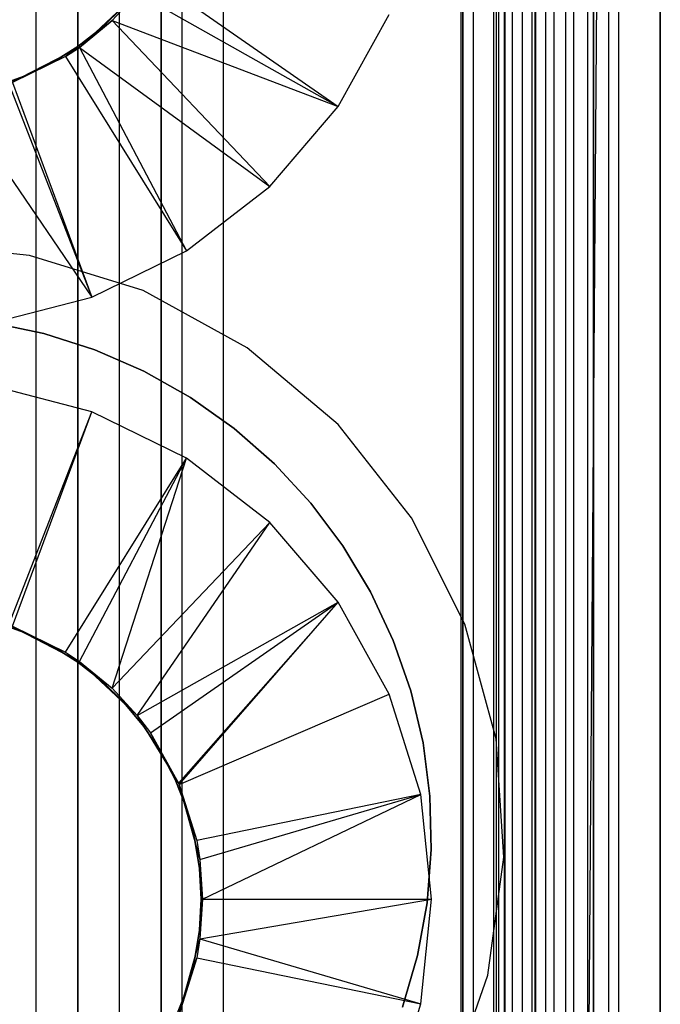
# Model space of a CAD drawing. Extents: x -18 to 18, y -209 to 194.
# Tile 68 of 108: x 3 to 18, y -36 to -12. Entities that reach past the tile are written whole.
import ezdxf

# ---------------------------------------------------------------- set-up
doc = ezdxf.new("R2010")
doc.units = 0
doc.header["$LTSCALE"] = 25.4
doc.layers.get('0').update_dxf_attribs({"linetype": 'CONTINUOUS'})

# ---------------------------------------------------------------- blocks, each defined once
blk = doc.blocks.new('PROFILE_FOCUS_15WB_STL')
at = {"color": 0}
for p, q in [((3, -207, -42), (3, 192, -41.992)), ((3, -207, -38), (3, 192, -38)), ((3, -207, -42), (3, 192, -41.992)), ((3, -207, -39.3), (3, 192, -39.3)), ((3, -207, -39.3), (3, 192, -39.3)), ((3, -207, -38), (3, 192, -38)), ((3, -207, -37), (3, 192, -37)), ((3, -207, -37), (3, 192, -37)), ((4, -207, -43), (4, 192, -43)), ((4, -207, -43), (4, 192, -43)), ((4, -207, -44.896), (4, 192, -44.896)), ((4, -207, -44.896), (4, 192, -44.896)), ((4, 192, -42), (4, -207, -42)), ((4, 192, -40.3), (4, -207, -40.3)), ((4, 192, -42), (4, -207, -42)), ((4, 192, -40.3), (4, -207, -40.3)), ((5, -207, -39.3), (5, 192, -39.3)), ((5, -207, -38), (5, 192, -38)), ((5, -207, -38), (5, 192, -38)), ((5, -207, -39.3), (5, 192, -39.3)), ((6, 192, -40.3), (6, -207, -40.3)), ((6, -207, -38), (6, 192, -38)), ((6, 192, -40.3), (6, -207, -40.3)), ((6, -207, -38), (6, 192, -38)), ((13.202, 192, -38), (13.202, -207, -38)), ((13.202, 192, -38), (13.202, -207, -38)), ((13.509, -207, -56.526), (13.509, 192, -56.526)), ((13.509, -207, -58.104), (13.509, 192, -58.104)), ((13.509, -207, -56.526), (13.509, 192, -56.526)), ((13.509, -207, -54.474), (13.509, 192, -54.474)), ((13.509, -207, -58.104), (13.509, 192, -58.104)), ((13.509, -207, -52.896), (13.509, 192, -52.896)), ((13.509, -207, -54.474), (13.509, 192, -54.474)), ((13.509, -207, -52.896), (13.509, 192, -52.896)), ((14, -207, -37), (14, 192, -36.992)), ((14, -207, -37), (14, 192, -36.992)), ((14.058, 192, -42), (14.058, -207, -42)), ((14.058, 192, -42), (14.058, -207, -42)), ((14.123, -207, -57.083), (14.123, 192, -57.083)), ((14.123, -207, -53.917), (14.123, 192, -53.917)), ((14.123, -207, -57.083), (14.123, 192, -57.083)), ((14.123, -207, -53.917), (14.123, 192, -53.917)), ((14.274, -207, -43), (14.274, 192, -43)), ((14.274, -207, -43), (14.274, 192, -43)), ((14.45, -207, -52.551), (14.45, 192, -52.551)), ((14.45, -207, -52.551), (14.45, 192, -52.551)), ((14.69, -207, -58.484), (14.69, 192, -58.484)), ((14.69, -207, -58.484), (14.69, 192, -58.484)), ((14.919, -207, -53.692), (14.919, 192, -53.692)), ((14.919, -207, -53.692), (14.919, 192, -53.692)), ((14.919, -207, -57.308), (14.919, 192, -57.308)), ((14.919, -207, -57.308), (14.919, 192, -57.308)), ((14.996, -207, -68.496), (14.996, 192, -68.496)), ((14.996, -207, -67.5), (14.996, 192, -67.5)), ((14.996, -207, -68.496), (14.996, 192, -68.496)), ((14.996, -207, -67.5), (14.996, 192, -67.5)), ((18, 192, -70.492), (14.996, -207, -70.5)), ((18, 192, -70.492), (14.996, -207, -70.5)), ((14.996, -207, -70.5), (14.996, 192, -70.5)), ((14.996, -207, -70.5), (14.996, 192, -70.5)), ((14.996, -207, -69.5), (14.996, 192, -69.5)), ((14.996, -207, -69.5), (14.996, 192, -69.5)), ((15.452, -207, -52.534), (15.452, 192, -52.534)), ((15.452, -207, -52.534), (15.452, 192, -52.534)), ((15.733, -207, -57.155), (15.733, 192, -57.155)), ((15.733, -207, -53.845), (15.733, 192, -53.845)), ((15.733, -207, -53.845), (15.733, 192, -53.845)), ((15.733, -207, -57.155), (15.733, 192, -57.155)), ((15.924, -207, -58.354), (15.924, 192, -58.354)), ((15.924, -207, -58.354), (15.924, 192, -58.354)), ((16.393, -207, -56.655), (16.393, 192, -56.655)), ((16.393, -207, -54.345), (16.393, 192, -54.345)), ((16.393, -207, -54.345), (16.393, 192, -54.345)), ((16.393, -207, -56.655), (16.393, 192, -56.655)), ((16.404, -207, -52.849), (16.404, 192, -52.849)), ((16.404, -207, -52.849), (16.404, 192, -52.849)), ((16.762, -207, -55.086), (16.762, 192, -55.086)), ((16.762, -207, -55.914), (16.762, 192, -55.914)), ((16.762, -207, -55.086), (16.762, 192, -55.086)), ((16.762, -207, -55.914), (16.762, 192, -55.914)), ((17, -207, -68.496), (17, 192, -68.496)), ((17, -207, -67.5), (17, 192, -67.5)), ((17, -207, -57.736), (17, 192, -57.736)), ((17, -207, -57.736), (17, 192, -57.736)), ((17, -207, -67.5), (17, 192, -67.5)), ((17, -207, -69.5), (17, 192, -69.5)), ((17, -207, -69.5), (17, 192, -69.5)), ((17, -207, -68.496), (17, 192, -68.496)), ((18, -207, -55.5), (18, 192, -55.492)), ((18, -207, -55.5), (18, 192, -55.492)), ((18, 192, -70.492), (18, -207, -70.5)), ((18, 192, -70.492), (18, -207, -70.5)), ((6.5, 77.885, -11), (6.5, -77.885, -11)), ((6.5, 77.885, -11), (6.5, -77.885, -11)), ((14.25, 74.239, -11.5), (14.25, -74.239, -11.5)), ((14.25, 74.239, -10), (14.25, -74.239, -10)), ((14.25, 74.239, -11.5), (14.25, -74.239, -11.5)), ((14.25, 74.239, -10), (14.25, -74.239, -10)), ((13.25, -73.808, -11), (13.25, 73.808, -11)), ((13.25, 73.808, -12.5), (13.25, -70.2, -12.5)), ((13.25, 73.808, -12.5), (13.25, -70.2, -12.5)), ((13.25, -73.808, -11), (13.25, 73.808, -11)), ((16.25, 72, -33), (16.25, -72, -33)), ((16.25, 72, -33), (16.25, -72, -33)), ((16.25, 72, -11.5), (16.25, -72, -11.5)), ((16.25, 72, -11.5), (16.25, -72, -11.5)), ((15.25, -71.655, -32), (15.25, 71.655, -32)), ((15.25, -71.655, -32), (15.25, 71.655, -32)), ((15.25, -70.2, -12.5), (15.25, 71.655, -12.5)), ((15.25, -70.2, -12.5), (15.25, 71.655, -12.5)), ((7.5, -78.579, -10), (7.5, 68.779, -10)), ((7.5, -78.579, -10), (7.5, 68.779, -10)), ((15, 58.734, -61.8), (15, -73.566, -61.8)), ((15, -73.566, -70.5), (15, 58.734, -70.5)), ((15, 58.734, -61.8), (15, -73.566, -61.8)), ((15, -73.566, -70.5), (15, 58.734, -70.5)), ((7.5, -78.579, 0), (7.5, 4.286, 0)), ((7.5, -78.579, 0), (7.5, 4.286, 0)), ((6.5, 3.375, -1), (6.5, -43.979, -1)), ((6.5, 3.375, -1), (6.5, -43.979, -1)), ((5.745, -11.315, -62.056), (10.26, -14.457, -70.5)), ((5.745, -11.315, -62.056), (10.26, -14.457, -70.5)), ((5.43, -11.733, -61.8), (4.037, -13.035, -61.8)), ((5.43, -11.733, -61.8), (4.037, -13.035, -61.8)), ((5.43, -11.733, -61.8), (4.823, -12.389, -62.056)), ((5.43, -11.733, -61.8), (4.823, -12.389, -62.056)), ((5.43, -11.733, -62.056), (4.823, -12.389, -62.056)), ((5.43, -11.733, -62.056), (4.823, -12.389, -62.056)), ((5.43, -11.733, -62.056), (10.26, -14.457, -70.5)), ((5.43, -11.733, -62.056), (10.26, -14.457, -70.5)), ((4.585, -12.555, -62.056), (5.115, -12.038, -62.056)), ((5.115, -12.038, -56.056), (4.585, -12.555, -56.056)), ((4.585, -12.555, -62.056), (5.115, -12.038, -62.056)), ((5.115, -12.038, -56.056), (4.585, -12.555, -56.056)), ((10.26, -14.457, -70.5), (11.487, -12.245, -70.5)), ((10.26, -14.457, -70.5), (11.487, -12.245, -70.5)), ((4.037, -13.035, -61.8), (4.823, -12.389, -62.056)), ((4.823, -12.389, -62.056), (4.037, -13.035, -62.056)), ((4.037, -13.035, -61.8), (4.823, -12.389, -62.056)), ((4.823, -12.389, -62.056), (4.037, -13.035, -62.056)), ((4.823, -12.389, -62.056), (8.612, -16.376, -70.5)), ((4.823, -12.389, -62.056), (8.612, -16.376, -70.5)), ((4.823, -12.389, -62.056), (10.26, -14.457, -70.5)), ((4.823, -12.389, -62.056), (10.26, -14.457, -70.5)), ((4.002, -13.013, -62.056), (4.585, -12.555, -62.056)), ((4.585, -12.555, -56.056), (4.002, -13.013, -56.056)), ((4.002, -13.013, -62.056), (4.585, -12.555, -62.056)), ((4.585, -12.555, -56.056), (4.002, -13.013, -56.056)), ((4.585, -12.555, -62.056), (4.585, -12.555, -56.056)), ((4.585, -12.555, -62.056), (4.585, -12.555, -56.056)), ((3.373, -13.406, -62.056), (4.002, -13.013, -62.056)), ((4.002, -13.013, -56.056), (3.373, -13.406, -56.056)), ((3.373, -13.406, -62.056), (4.002, -13.013, -62.056)), ((4.002, -13.013, -56.056), (3.373, -13.406, -56.056)), ((4.002, -13.013, -62.056), (4.002, -13.013, -56.056)), ((4.002, -13.013, -62.056), (4.002, -13.013, -56.056)), ((4.037, -13.035, -61.8), (2.344, -13.912, -61.8)), ((4.037, -13.035, -61.8), (2.344, -13.912, -61.8)), ((3.703, -13.256, -62.056), (2.344, -13.912, -61.8)), ((3.703, -13.256, -62.056), (2.344, -13.912, -61.8)), ((3.703, -13.256, -62.056), (2.431, -13.88, -62.056)), ((3.703, -13.256, -62.056), (2.431, -13.88, -62.056)), ((4.037, -13.035, -62.056), (3.703, -13.256, -62.056)), ((3.703, -13.256, -62.056), (4.037, -13.035, -61.8)), ((3.703, -13.256, -62.056), (4.037, -13.035, -61.8)), ((4.037, -13.035, -62.056), (3.703, -13.256, -62.056)), ((3.703, -13.256, -62.056), (6.612, -17.924, -70.5)), ((3.703, -13.256, -62.056), (6.612, -17.924, -70.5)), ((4.037, -13.035, -61.8), (4.037, -13.035, -62.056)), ((4.037, -13.035, -61.8), (4.037, -13.035, -62.056)), ((4.037, -13.035, -62.056), (6.612, -17.924, -70.5)), ((4.037, -13.035, -62.056), (6.612, -17.924, -70.5)), ((4.037, -13.035, -62.056), (8.612, -16.376, -70.5)), ((4.037, -13.035, -62.056), (8.612, -16.376, -70.5)), ((2.707, -13.73, -62.056), (3.373, -13.406, -62.056)), ((3.373, -13.406, -56.056), (2.707, -13.73, -56.056)), ((2.707, -13.73, -62.056), (3.373, -13.406, -62.056)), ((3.373, -13.406, -56.056), (2.707, -13.73, -56.056)), ((3.373, -13.406, -62.056), (3.373, -13.406, -56.056)), ((3.373, -13.406, -62.056), (3.373, -13.406, -56.056)), ((2.01, -13.981, -62.056), (2.707, -13.73, -62.056)), ((2.707, -13.73, -56.056), (2.01, -13.981, -56.056)), ((2.01, -13.981, -62.056), (2.707, -13.73, -62.056)), ((2.707, -13.73, -56.056), (2.01, -13.981, -56.056)), ((2.707, -13.73, -62.056), (2.707, -13.73, -56.056)), ((2.707, -13.73, -62.056), (2.707, -13.73, -56.056)), ((2.344, -13.912, -62.056), (4.341, -19.038, -70.5)), ((2.344, -13.912, -62.056), (4.341, -19.038, -70.5)), ((2.431, -13.88, -62.056), (4.341, -19.038, -70.5)), ((2.431, -13.88, -62.056), (4.341, -19.038, -70.5)), ((1.06, -14.235, -62.056), (4.341, -19.038, -70.5)), ((1.06, -14.235, -62.056), (4.341, -19.038, -70.5)), ((8.612, -16.376, -70.5), (10.26, -14.457, -70.5)), ((8.612, -16.376, -70.5), (10.26, -14.457, -70.5)), ((6.612, -17.924, -70.5), (8.612, -16.376, -70.5)), ((6.612, -17.924, -70.5), (8.612, -16.376, -70.5)), ((2.842, -18.036, -33), (0, -17.75, -33)), ((2.842, -18.036, -33), (0, -17.75, -33)), ((2.842, -18.036, -35), (0, -17.75, -35)), ((2.842, -18.036, -35), (0, -17.75, -35)), ((4.341, -19.038, -70.5), (6.612, -17.924, -70.5)), ((4.341, -19.038, -70.5), (6.612, -17.924, -70.5)), ((5.57, -18.884, -33), (2.842, -18.036, -33)), ((2.842, -18.036, -33), (2.842, -18.036, -35)), ((5.57, -18.884, -33), (2.842, -18.036, -33)), ((5.57, -18.884, -35), (2.842, -18.036, -35)), ((2.842, -18.036, -33), (2.842, -18.036, -35)), ((5.57, -18.884, -35), (2.842, -18.036, -35)), ((8.074, -20.258, -33), (5.57, -18.884, -33)), ((5.57, -18.884, -33), (5.57, -18.884, -35)), ((8.074, -20.258, -33), (5.57, -18.884, -33)), ((8.074, -20.258, -35), (5.57, -18.884, -35)), ((5.57, -18.884, -33), (5.57, -18.884, -35)), ((8.074, -20.258, -35), (5.57, -18.884, -35)), ((1.893, -19.672, -70.5), (4.341, -19.038, -70.5)), ((1.893, -19.672, -70.5), (4.341, -19.038, -70.5)), ((1.924, -19.649, -35), (3.183, -19.912, -35)), ((3.183, -19.912, -37), (1.924, -19.649, -37)), ((1.924, -19.649, -35), (3.183, -19.912, -35)), ((3.183, -19.912, -37), (1.924, -19.649, -37)), ((3.183, -19.912, -35), (3.183, -19.912, -37)), ((3.183, -19.912, -35), (4.409, -20.304, -35)), ((4.409, -20.304, -37), (3.183, -19.912, -37)), ((3.183, -19.912, -35), (3.183, -19.912, -37)), ((3.183, -19.912, -35), (4.409, -20.304, -35)), ((4.409, -20.304, -37), (3.183, -19.912, -37)), ((4.409, -20.304, -35), (4.409, -20.304, -37)), ((4.409, -20.304, -35), (5.589, -20.819, -35)), ((5.589, -20.819, -37), (4.409, -20.304, -37)), ((4.409, -20.304, -35), (4.409, -20.304, -37)), ((4.409, -20.304, -35), (5.589, -20.819, -35)), ((5.589, -20.819, -37), (4.409, -20.304, -37)), ((10.254, -22.105, -33), (8.074, -20.258, -33)), ((8.074, -20.258, -33), (8.074, -20.258, -35)), ((10.254, -22.105, -33), (8.074, -20.258, -33)), ((10.254, -22.105, -35), (8.074, -20.258, -35)), ((8.074, -20.258, -33), (8.074, -20.258, -35)), ((10.254, -22.105, -35), (8.074, -20.258, -35)), ((5.589, -20.819, -35), (5.589, -20.819, -37)), ((5.589, -20.819, -35), (6.709, -21.453, -35)), ((6.709, -21.453, -37), (5.589, -20.819, -37)), ((5.589, -20.819, -35), (5.589, -20.819, -37)), ((5.589, -20.819, -35), (6.709, -21.453, -35)), ((6.709, -21.453, -37), (5.589, -20.819, -37)), ((4.341, -21.794, -70.5), (1.893, -21.16, -70.5)), ((4.341, -21.794, -70.5), (1.893, -21.16, -70.5)), ((6.709, -21.453, -35), (6.709, -21.453, -37)), ((6.709, -21.453, -35), (7.758, -22.198, -35)), ((7.758, -22.198, -37), (6.709, -21.453, -37)), ((6.709, -21.453, -35), (6.709, -21.453, -37)), ((6.709, -21.453, -35), (7.758, -22.198, -35)), ((7.758, -22.198, -37), (6.709, -21.453, -37)), ((2.344, -26.92, -62.056), (4.341, -21.794, -70.5)), ((2.344, -26.92, -62.056), (4.341, -21.794, -70.5)), ((2.431, -26.951, -62.056), (4.341, -21.794, -70.5)), ((2.431, -26.951, -62.056), (4.341, -21.794, -70.5)), ((6.612, -22.908, -70.5), (4.341, -21.794, -70.5)), ((6.612, -22.908, -70.5), (4.341, -21.794, -70.5)), ((7.758, -22.198, -35), (7.758, -22.198, -37)), ((7.758, -22.198, -35), (8.724, -23.048, -35)), ((8.724, -23.048, -37), (7.758, -22.198, -37)), ((7.758, -22.198, -35), (7.758, -22.198, -37)), ((7.758, -22.198, -35), (8.724, -23.048, -35)), ((8.724, -23.048, -37), (7.758, -22.198, -37)), ((12.022, -24.349, -33), (10.254, -22.105, -33)), ((10.254, -22.105, -33), (10.254, -22.105, -35)), ((12.022, -24.349, -33), (10.254, -22.105, -33)), ((12.022, -24.349, -35), (10.254, -22.105, -35)), ((10.254, -22.105, -33), (10.254, -22.105, -35)), ((12.022, -24.349, -35), (10.254, -22.105, -35)), ((3.703, -27.575, -62.056), (6.612, -22.908, -70.5)), ((3.703, -27.575, -62.056), (6.612, -22.908, -70.5)), ((4.037, -27.797, -62.056), (6.612, -22.908, -70.5)), ((4.037, -27.797, -62.056), (6.612, -22.908, -70.5)), ((4.823, -28.442, -62.056), (6.612, -22.908, -70.5)), ((4.823, -28.442, -62.056), (6.612, -22.908, -70.5)), ((8.612, -24.456, -70.5), (6.612, -22.908, -70.5)), ((8.612, -24.456, -70.5), (6.612, -22.908, -70.5)), ((8.724, -23.048, -35), (8.724, -23.048, -37)), ((8.724, -23.048, -35), (9.599, -23.993, -35)), ((9.599, -23.993, -37), (8.724, -23.048, -37)), ((8.724, -23.048, -35), (8.724, -23.048, -37)), ((8.724, -23.048, -35), (9.599, -23.993, -35)), ((9.599, -23.993, -37), (8.724, -23.048, -37)), ((9.599, -23.993, -35), (9.599, -23.993, -37)), ((9.599, -23.993, -35), (10.371, -25.022, -35)), ((10.371, -25.022, -37), (9.599, -23.993, -37)), ((9.599, -23.993, -35), (9.599, -23.993, -37)), ((9.599, -23.993, -35), (10.371, -25.022, -35)), ((10.371, -25.022, -37), (9.599, -23.993, -37)), ((13.306, -26.9, -33), (12.022, -24.349, -33)), ((12.022, -24.349, -33), (12.022, -24.349, -35)), ((13.306, -26.9, -33), (12.022, -24.349, -33)), ((13.306, -26.9, -35), (12.022, -24.349, -35)), ((12.022, -24.349, -33), (12.022, -24.349, -35)), ((13.306, -26.9, -35), (12.022, -24.349, -35)), ((4.823, -28.442, -62.056), (8.612, -24.456, -70.5)), ((4.823, -28.442, -62.056), (8.612, -24.456, -70.5)), ((5.43, -29.098, -62.056), (8.612, -24.456, -70.5)), ((5.43, -29.098, -62.056), (8.612, -24.456, -70.5)), ((10.26, -26.375, -70.5), (8.612, -24.456, -70.5)), ((10.26, -26.375, -70.5), (8.612, -24.456, -70.5)), ((10.371, -25.022, -35), (10.371, -25.022, -37)), ((10.371, -25.022, -35), (11.033, -26.125, -35)), ((11.033, -26.125, -37), (10.371, -25.022, -37)), ((10.371, -25.022, -35), (10.371, -25.022, -37)), ((10.371, -25.022, -35), (11.033, -26.125, -35)), ((11.033, -26.125, -37), (10.371, -25.022, -37)), ((11.033, -26.125, -35), (11.033, -26.125, -37)), ((11.033, -26.125, -35), (11.579, -27.291, -35)), ((11.579, -27.291, -37), (11.033, -26.125, -37)), ((11.033, -26.125, -35), (11.033, -26.125, -37)), ((11.033, -26.125, -35), (11.579, -27.291, -35)), ((11.579, -27.291, -37), (11.033, -26.125, -37)), ((5.43, -29.098, -62.056), (10.26, -26.375, -70.5)), ((5.43, -29.098, -62.056), (10.26, -26.375, -70.5)), ((5.745, -29.517, -62.056), (10.26, -26.375, -70.5)), ((5.745, -29.517, -62.056), (10.26, -26.375, -70.5)), ((6.42, -30.727, -62.056), (10.26, -26.375, -70.5)), ((6.42, -30.727, -62.056), (10.26, -26.375, -70.5)), ((6.433, -30.755, -62.056), (10.26, -26.375, -70.5)), ((6.433, -30.755, -62.056), (10.26, -26.375, -70.5)), ((11.487, -28.586, -70.5), (10.26, -26.375, -70.5)), ((11.487, -28.586, -70.5), (10.26, -26.375, -70.5)), ((2.707, -27.102, -62.056), (2.01, -26.85, -62.056)), ((2.01, -26.85, -56.056), (2.707, -27.102, -56.056)), ((2.707, -27.102, -62.056), (2.01, -26.85, -62.056)), ((2.01, -26.85, -56.056), (2.707, -27.102, -56.056)), ((2.344, -26.92, -61.8), (4.037, -27.797, -61.8)), ((2.344, -26.92, -61.8), (4.037, -27.797, -61.8)), ((2.431, -26.951, -62.056), (4.037, -27.797, -61.8)), ((2.431, -26.951, -62.056), (4.037, -27.797, -61.8)), ((2.431, -26.951, -62.056), (3.703, -27.575, -62.056)), ((2.431, -26.951, -62.056), (3.703, -27.575, -62.056)), ((14.056, -29.657, -33), (13.306, -26.9, -33)), ((13.306, -26.9, -33), (13.306, -26.9, -35)), ((14.056, -29.657, -33), (13.306, -26.9, -33)), ((14.056, -29.657, -35), (13.306, -26.9, -35)), ((13.306, -26.9, -33), (13.306, -26.9, -35)), ((14.056, -29.657, -35), (13.306, -26.9, -35)), ((3.373, -27.426, -62.056), (2.707, -27.102, -62.056)), ((2.707, -27.102, -62.056), (2.707, -27.102, -56.056)), ((2.707, -27.102, -56.056), (3.373, -27.426, -56.056)), ((2.707, -27.102, -62.056), (2.707, -27.102, -56.056)), ((3.373, -27.426, -62.056), (2.707, -27.102, -62.056)), ((2.707, -27.102, -56.056), (3.373, -27.426, -56.056)), ((4.002, -27.819, -62.056), (3.373, -27.426, -62.056)), ((3.373, -27.426, -62.056), (3.373, -27.426, -56.056)), ((3.373, -27.426, -56.056), (4.002, -27.819, -56.056)), ((3.373, -27.426, -62.056), (3.373, -27.426, -56.056)), ((4.002, -27.819, -62.056), (3.373, -27.426, -62.056)), ((3.373, -27.426, -56.056), (4.002, -27.819, -56.056)), ((11.579, -27.291, -35), (11.579, -27.291, -37)), ((11.579, -27.291, -35), (12.002, -28.506, -35)), ((12.002, -28.506, -37), (11.579, -27.291, -37)), ((11.579, -27.291, -35), (11.579, -27.291, -37)), ((11.579, -27.291, -35), (12.002, -28.506, -35)), ((12.002, -28.506, -37), (11.579, -27.291, -37)), ((3.703, -27.575, -62.056), (4.037, -27.797, -61.8)), ((3.703, -27.575, -62.056), (4.037, -27.797, -61.8)), ((3.703, -27.575, -62.056), (4.037, -27.797, -62.056)), ((3.703, -27.575, -62.056), (4.037, -27.797, -62.056)), ((4.585, -28.276, -62.056), (4.002, -27.819, -62.056)), ((4.002, -27.819, -62.056), (4.002, -27.819, -56.056)), ((4.002, -27.819, -56.056), (4.585, -28.276, -56.056)), ((4.002, -27.819, -62.056), (4.002, -27.819, -56.056)), ((4.585, -28.276, -62.056), (4.002, -27.819, -62.056)), ((4.002, -27.819, -56.056), (4.585, -28.276, -56.056)), ((4.037, -27.797, -61.8), (5.43, -29.098, -61.8)), ((4.037, -27.797, -61.8), (5.43, -29.098, -61.8)), ((4.037, -27.797, -61.8), (4.823, -28.442, -62.056)), ((4.037, -27.797, -61.8), (4.823, -28.442, -62.056)), ((4.037, -27.797, -61.8), (4.037, -27.797, -62.056)), ((4.037, -27.797, -62.056), (4.823, -28.442, -62.056)), ((4.037, -27.797, -61.8), (4.037, -27.797, -62.056)), ((4.037, -27.797, -62.056), (4.823, -28.442, -62.056)), ((5.115, -28.793, -62.056), (4.585, -28.276, -62.056)), ((4.585, -28.276, -62.056), (4.585, -28.276, -56.056)), ((4.585, -28.276, -56.056), (5.115, -28.793, -56.056)), ((4.585, -28.276, -62.056), (4.585, -28.276, -56.056)), ((5.115, -28.793, -62.056), (4.585, -28.276, -62.056)), ((4.585, -28.276, -56.056), (5.115, -28.793, -56.056)), ((5.43, -29.098, -61.8), (4.823, -28.442, -62.056)), ((4.823, -28.442, -62.056), (5.43, -29.098, -62.056)), ((5.43, -29.098, -61.8), (4.823, -28.442, -62.056)), ((4.823, -28.442, -62.056), (5.43, -29.098, -62.056)), ((6.433, -30.755, -62.056), (11.487, -28.586, -70.5)), ((6.433, -30.755, -62.056), (11.487, -28.586, -70.5)), ((12.244, -31, -70.5), (11.487, -28.586, -70.5)), ((12.244, -31, -70.5), (11.487, -28.586, -70.5)), ((12.002, -28.506, -35), (12.002, -28.506, -37)), ((12.002, -28.506, -35), (12.297, -29.759, -35)), ((12.297, -29.759, -37), (12.002, -28.506, -37)), ((12.002, -28.506, -35), (12.002, -28.506, -37)), ((12.002, -28.506, -35), (12.297, -29.759, -35)), ((12.297, -29.759, -37), (12.002, -28.506, -37)), ((5.588, -29.364, -62.056), (5.115, -28.793, -62.056)), ((5.115, -28.793, -62.056), (5.115, -28.793, -56.056)), ((5.115, -28.793, -56.056), (5.588, -29.364, -56.056)), ((5.115, -28.793, -62.056), (5.115, -28.793, -56.056)), ((5.588, -29.364, -62.056), (5.115, -28.793, -62.056)), ((5.115, -28.793, -56.056), (5.588, -29.364, -56.056)), ((5.43, -29.098, -61.8), (6.42, -30.727, -61.8)), ((5.43, -29.098, -61.8), (6.42, -30.727, -61.8)), ((5.43, -29.098, -61.8), (5.745, -29.517, -62.056)), ((5.43, -29.098, -61.8), (5.745, -29.517, -62.056)), ((5.43, -29.098, -61.8), (5.43, -29.098, -62.056)), ((5.43, -29.098, -62.056), (5.745, -29.517, -62.056)), ((5.43, -29.098, -61.8), (5.43, -29.098, -62.056)), ((5.43, -29.098, -62.056), (5.745, -29.517, -62.056)), ((5.998, -29.981, -62.056), (5.588, -29.364, -62.056)), ((5.588, -29.364, -62.056), (5.588, -29.364, -56.056)), ((5.588, -29.364, -56.056), (5.998, -29.981, -56.056)), ((5.588, -29.364, -62.056), (5.588, -29.364, -56.056)), ((5.998, -29.981, -62.056), (5.588, -29.364, -62.056)), ((5.588, -29.364, -56.056), (5.998, -29.981, -56.056)), ((6.42, -30.727, -61.8), (5.745, -29.517, -62.056)), ((5.745, -29.517, -62.056), (6.42, -30.727, -62.056)), ((6.42, -30.727, -61.8), (5.745, -29.517, -62.056)), ((5.745, -29.517, -62.056), (6.42, -30.727, -62.056)), ((12.297, -29.759, -35), (12.297, -29.759, -37)), ((12.297, -29.759, -35), (12.463, -31.035, -35)), ((12.463, -31.035, -37), (12.297, -29.759, -37)), ((12.297, -29.759, -35), (12.297, -29.759, -37)), ((12.297, -29.759, -35), (12.463, -31.035, -35)), ((12.463, -31.035, -37), (12.297, -29.759, -37)), ((14.241, -32.507, -33), (14.056, -29.657, -33)), ((14.056, -29.657, -33), (14.056, -29.657, -35)), ((14.241, -32.507, -33), (14.056, -29.657, -33)), ((14.241, -32.507, -35), (14.056, -29.657, -35)), ((14.056, -29.657, -33), (14.056, -29.657, -35)), ((14.241, -32.507, -35), (14.056, -29.657, -35)), ((6.34, -30.639, -62.056), (5.998, -29.981, -62.056)), ((5.998, -29.981, -62.056), (5.998, -29.981, -56.056)), ((5.998, -29.981, -56.056), (6.34, -30.639, -56.056)), ((5.998, -29.981, -62.056), (5.998, -29.981, -56.056)), ((6.34, -30.639, -62.056), (5.998, -29.981, -62.056)), ((5.998, -29.981, -56.056), (6.34, -30.639, -56.056)), ((6.61, -31.329, -62.056), (6.34, -30.639, -62.056)), ((6.34, -30.639, -62.056), (6.34, -30.639, -56.056)), ((6.34, -30.639, -56.056), (6.61, -31.329, -56.056)), ((6.34, -30.639, -62.056), (6.34, -30.639, -56.056)), ((6.61, -31.329, -62.056), (6.34, -30.639, -62.056)), ((6.34, -30.639, -56.056), (6.61, -31.329, -56.056)), ((6.42, -30.727, -61.8), (6.935, -32.563, -61.8)), ((6.433, -30.755, -62.056), (6.42, -30.727, -61.8)), ((6.42, -30.727, -61.8), (6.935, -32.563, -61.8)), ((6.42, -30.727, -61.8), (6.42, -30.727, -62.056)), ((6.42, -30.727, -62.056), (6.433, -30.755, -62.056)), ((6.433, -30.755, -62.056), (6.935, -32.563, -61.8)), ((6.433, -30.755, -62.056), (6.857, -32.107, -62.056)), ((6.433, -30.755, -62.056), (6.935, -32.563, -61.8)), ((6.433, -30.755, -62.056), (6.857, -32.107, -62.056)), ((12.244, -31, -70.5), (6.857, -32.107, -62.056)), ((12.244, -31, -70.5), (6.857, -32.107, -62.056)), ((6.935, -32.563, -62.056), (12.244, -31, -70.5)), ((6.935, -32.563, -62.056), (12.244, -31, -70.5)), ((7, -33.516, -62.056), (12.244, -31, -70.5)), ((7, -33.516, -62.056), (12.244, -31, -70.5)), ((12.5, -33.516, -70.5), (12.244, -31, -70.5)), ((12.5, -33.516, -70.5), (12.244, -31, -70.5)), ((12.463, -31.035, -35), (12.463, -31.035, -37)), ((12.463, -31.035, -35), (12.496, -32.322, -35)), ((12.496, -32.322, -37), (12.463, -31.035, -37)), ((12.463, -31.035, -35), (12.463, -31.035, -37)), ((12.463, -31.035, -35), (12.496, -32.322, -35)), ((12.496, -32.322, -37), (12.463, -31.035, -37)), ((6.805, -32.044, -62.056), (6.61, -31.329, -62.056)), ((6.61, -31.329, -62.056), (6.61, -31.329, -56.056)), ((6.61, -31.329, -56.056), (6.805, -32.044, -56.056)), ((6.61, -31.329, -62.056), (6.61, -31.329, -56.056)), ((6.805, -32.044, -62.056), (6.61, -31.329, -62.056)), ((6.61, -31.329, -56.056), (6.805, -32.044, -56.056)), ((6.923, -32.776, -62.056), (6.805, -32.044, -62.056)), ((6.805, -32.044, -62.056), (6.805, -32.044, -56.056)), ((6.805, -32.044, -56.056), (6.923, -32.776, -56.056)), ((6.805, -32.044, -62.056), (6.805, -32.044, -56.056)), ((6.923, -32.776, -62.056), (6.805, -32.044, -62.056)), ((6.805, -32.044, -56.056), (6.923, -32.776, -56.056)), ((6.857, -32.107, -62.056), (6.935, -32.563, -61.8)), ((6.857, -32.107, -62.056), (6.935, -32.563, -61.8)), ((6.857, -32.107, -62.056), (6.935, -32.563, -62.056)), ((6.857, -32.107, -62.056), (6.935, -32.563, -62.056)), ((12.496, -32.322, -35), (12.397, -33.605, -35)), ((12.397, -33.605, -37), (12.496, -32.322, -37)), ((12.496, -32.322, -35), (12.397, -33.605, -35)), ((12.397, -33.605, -37), (12.496, -32.322, -37)), ((12.496, -32.322, -35), (12.496, -32.322, -37)), ((12.496, -32.322, -35), (12.496, -32.322, -37)), ((6.935, -32.563, -61.8), (7, -33.516, -61.8)), ((6.935, -32.563, -62.056), (6.935, -32.563, -61.8)), ((6.935, -32.563, -62.056), (6.935, -32.563, -61.8)), ((6.935, -32.563, -62.056), (7, -33.516, -62.056)), ((6.935, -32.563, -61.8), (7, -33.516, -61.8)), ((6.935, -32.563, -62.056), (7, -33.516, -62.056)), ((13.854, -35.338, -33), (14.241, -32.507, -33)), ((13.854, -35.338, -33), (14.241, -32.507, -33)), ((13.854, -35.338, -35), (14.241, -32.507, -35)), ((13.854, -35.338, -35), (14.241, -32.507, -35)), ((14.241, -32.507, -33), (14.241, -32.507, -35)), ((14.241, -32.507, -33), (14.241, -32.507, -35)), ((6.962, -33.516, -62.056), (6.923, -32.776, -62.056)), ((6.923, -32.776, -62.056), (6.923, -32.776, -56.056)), ((6.923, -32.776, -56.056), (6.962, -33.516, -56.056)), ((6.923, -32.776, -62.056), (6.923, -32.776, -56.056)), ((6.962, -33.516, -62.056), (6.923, -32.776, -62.056)), ((6.923, -32.776, -56.056), (6.962, -33.516, -56.056)), ((6.923, -34.256, -62.056), (6.962, -33.516, -62.056)), ((6.962, -33.516, -56.056), (6.923, -34.256, -56.056)), ((6.923, -34.256, -62.056), (6.962, -33.516, -62.056)), ((6.962, -33.516, -56.056), (6.923, -34.256, -56.056)), ((7, -33.516, -61.8), (6.935, -34.469, -61.8)), ((7, -33.516, -62.056), (6.935, -34.469, -62.056)), ((7, -33.516, -61.8), (6.935, -34.469, -61.8)), ((6.935, -34.469, -62.056), (12.5, -33.516, -70.5)), ((6.935, -34.469, -62.056), (12.5, -33.516, -70.5)), ((7, -33.516, -62.056), (6.935, -34.469, -62.056)), ((6.962, -33.516, -62.056), (6.962, -33.516, -56.056)), ((6.962, -33.516, -62.056), (6.962, -33.516, -56.056)), ((7, -33.516, -62.056), (7, -33.516, -61.8)), ((7, -33.516, -62.056), (7, -33.516, -61.8)), ((7, -33.516, -62.056), (12.5, -33.516, -70.5)), ((7, -33.516, -62.056), (12.5, -33.516, -70.5)), ((12.397, -33.605, -35), (12.166, -34.871, -35)), ((12.166, -34.871, -37), (12.397, -33.605, -37)), ((12.397, -33.605, -35), (12.166, -34.871, -35)), ((12.166, -34.871, -37), (12.397, -33.605, -37)), ((12.244, -36.032, -70.5), (12.5, -33.516, -70.5)), ((12.244, -36.032, -70.5), (12.5, -33.516, -70.5)), ((12.397, -33.605, -35), (12.397, -33.605, -37)), ((12.397, -33.605, -35), (12.397, -33.605, -37)), ((6.805, -34.987, -62.056), (6.923, -34.256, -62.056)), ((6.923, -34.256, -56.056), (6.805, -34.987, -56.056)), ((6.805, -34.987, -62.056), (6.923, -34.256, -62.056)), ((6.923, -34.256, -56.056), (6.805, -34.987, -56.056)), ((6.923, -34.256, -62.056), (6.923, -34.256, -56.056)), ((6.923, -34.256, -62.056), (6.923, -34.256, -56.056)), ((6.935, -34.469, -61.8), (6.42, -36.305, -61.8)), ((6.935, -34.469, -61.8), (6.42, -36.305, -61.8)), ((6.935, -34.469, -61.8), (6.857, -34.925, -62.056)), ((6.935, -34.469, -62.056), (6.857, -34.925, -62.056)), ((6.935, -34.469, -61.8), (6.857, -34.925, -62.056)), ((6.935, -34.469, -62.056), (6.857, -34.925, -62.056)), ((6.935, -34.469, -62.056), (6.935, -34.469, -61.8)), ((6.935, -34.469, -62.056), (6.935, -34.469, -61.8)), ((6.935, -34.469, -62.056), (12.244, -36.032, -70.5)), ((6.935, -34.469, -62.056), (12.244, -36.032, -70.5)), ((6.857, -34.925, -62.056), (6.42, -36.305, -61.8)), ((6.857, -34.925, -62.056), (6.42, -36.305, -61.8)), ((6.857, -34.925, -62.056), (6.433, -36.276, -62.056)), ((6.857, -34.925, -62.056), (6.433, -36.276, -62.056)), ((6.61, -35.702, -62.056), (6.805, -34.987, -62.056)), ((6.805, -34.987, -56.056), (6.61, -35.702, -56.056)), ((6.61, -35.702, -62.056), (6.805, -34.987, -62.056)), ((6.805, -34.987, -56.056), (6.61, -35.702, -56.056)), ((6.805, -34.987, -62.056), (6.805, -34.987, -56.056)), ((6.805, -34.987, -62.056), (6.805, -34.987, -56.056)), ((6.857, -34.925, -62.056), (12.244, -36.032, -70.5)), ((6.857, -34.925, -62.056), (12.244, -36.032, -70.5)), ((12.166, -34.871, -35), (11.806, -36.107, -35)), ((11.806, -36.107, -37), (12.166, -34.871, -37)), ((12.166, -34.871, -35), (11.806, -36.107, -35)), ((11.806, -36.107, -37), (12.166, -34.871, -37)), ((12.166, -34.871, -35), (12.166, -34.871, -37)), ((12.166, -34.871, -35), (12.166, -34.871, -37)), ((12.91, -38.034, -33), (13.854, -35.338, -33)), ((12.91, -38.034, -33), (13.854, -35.338, -33)), ((12.91, -38.034, -35), (13.854, -35.338, -35)), ((12.91, -38.034, -35), (13.854, -35.338, -35)), ((13.854, -35.338, -33), (13.854, -35.338, -35)), ((13.854, -35.338, -33), (13.854, -35.338, -35)), ((6.34, -36.393, -62.056), (6.61, -35.702, -62.056)), ((6.61, -35.702, -56.056), (6.34, -36.393, -56.056)), ((6.34, -36.393, -62.056), (6.61, -35.702, -62.056)), ((6.61, -35.702, -56.056), (6.34, -36.393, -56.056)), ((6.61, -35.702, -62.056), (6.61, -35.702, -56.056)), ((6.61, -35.702, -62.056), (6.61, -35.702, -56.056)), ((11.487, -38.445, -70.5), (12.244, -36.032, -70.5)), ((11.487, -38.445, -70.5), (12.244, -36.032, -70.5))]:
    blk.add_line(p, q, dxfattribs=at)

msp = doc.modelspace()

# ---------------------------------------------------------------- block references
at = {"color": 0}
msp.add_blockref('PROFILE_FOCUS_15WB_STL', (0, 0), dxfattribs=at)

doc.saveas('drawing.dxf')
